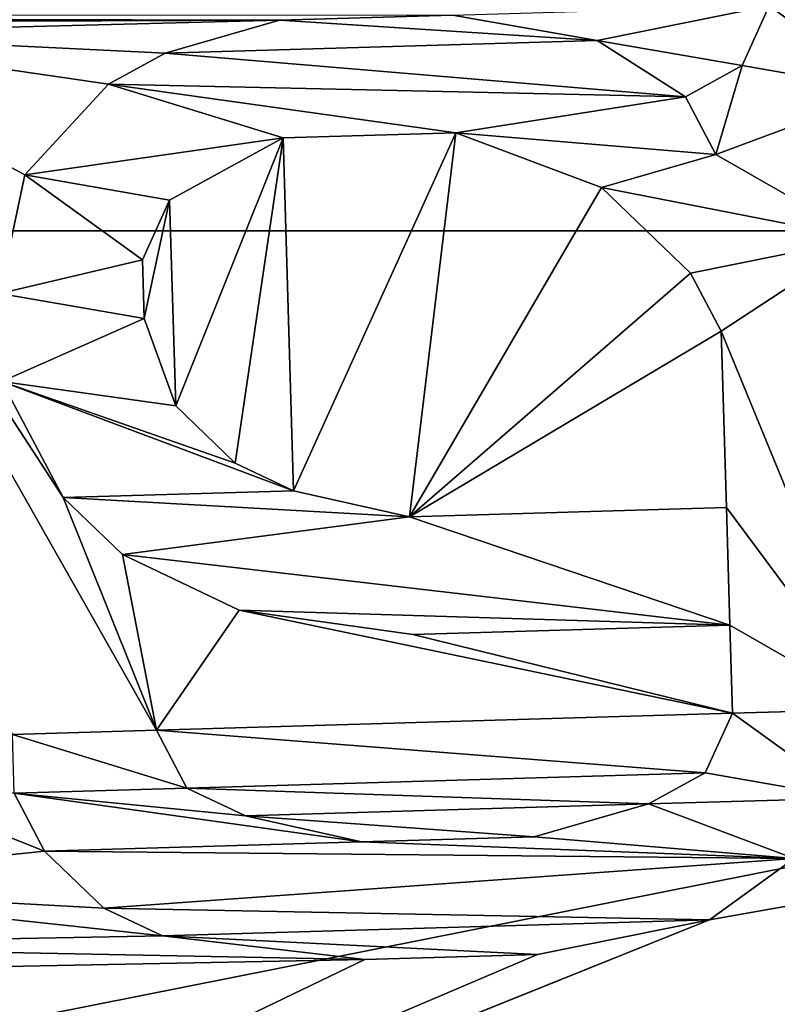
# Model space of a CAD drawing. Header units: millimetres. Extents: x -106 to 241, y -380 to 275.
# Tile 63 of 205: x 0.323 to 0.597, y 3.799 to 4.155. Entities that reach past the tile are written whole.
import ezdxf

# ---------------------------------------------------------------- set-up
doc = ezdxf.new("R2010")
doc.units = ezdxf.units.MM
doc.header["$LTSCALE"] = 65.185185
for name, color, linetype in [('1', 7, 'CONTINUOUS'), ('1056', 7, 'CONTINUOUS'), ('13', 7, 'CONTINUOUS'), ('144', 7, 'CONTINUOUS'), ('145', 7, 'CONTINUOUS'), ('168', 7, 'CONTINUOUS'), ('169', 7, 'CONTINUOUS'), ('170', 7, 'CONTINUOUS'), ('171', 7, 'CONTINUOUS'), ('172', 7, 'CONTINUOUS'), ('173', 7, 'CONTINUOUS'), ('175', 7, 'CONTINUOUS'), ('176', 7, 'CONTINUOUS'), ('177', 7, 'CONTINUOUS'), ('180', 7, 'CONTINUOUS'), ('182', 7, 'CONTINUOUS'), ('185', 7, 'CONTINUOUS'), ('186', 7, 'CONTINUOUS'), ('187', 7, 'CONTINUOUS'), ('189', 7, 'CONTINUOUS'), ('191', 7, 'CONTINUOUS'), ('193', 7, 'CONTINUOUS'), ('414', 7, 'CONTINUOUS'), ('415', 7, 'CONTINUOUS'), ('416', 7, 'CONTINUOUS'), ('417', 7, 'CONTINUOUS'), ('418', 7, 'CONTINUOUS'), ('419', 7, 'CONTINUOUS'), ('420', 7, 'CONTINUOUS'), ('422', 7, 'CONTINUOUS'), ('423', 7, 'CONTINUOUS'), ('424', 7, 'CONTINUOUS'), ('425', 7, 'CONTINUOUS'), ('426', 7, 'CONTINUOUS'), ('427', 7, 'CONTINUOUS'), ('428', 7, 'CONTINUOUS'), ('429', 7, 'CONTINUOUS'), ('430', 7, 'CONTINUOUS'), ('431', 7, 'CONTINUOUS'), ('432', 7, 'CONTINUOUS'), ('433', 7, 'CONTINUOUS'), ('434', 7, 'CONTINUOUS'), ('435', 7, 'CONTINUOUS'), ('437', 7, 'CONTINUOUS'), ('438', 7, 'CONTINUOUS'), ('439', 7, 'CONTINUOUS'), ('440', 7, 'CONTINUOUS'), ('441', 7, 'CONTINUOUS'), ('442', 7, 'CONTINUOUS'), ('443', 7, 'CONTINUOUS'), ('444', 7, 'CONTINUOUS'), ('445', 7, 'CONTINUOUS'), ('446', 7, 'CONTINUOUS'), ('448', 7, 'CONTINUOUS'), ('449', 7, 'CONTINUOUS'), ('450', 7, 'CONTINUOUS'), ('451', 7, 'CONTINUOUS'), ('452', 7, 'CONTINUOUS'), ('453', 7, 'CONTINUOUS'), ('454', 7, 'CONTINUOUS'), ('455', 7, 'CONTINUOUS'), ('456', 7, 'CONTINUOUS'), ('457', 7, 'CONTINUOUS'), ('458', 7, 'CONTINUOUS'), ('459', 7, 'CONTINUOUS'), ('460', 7, 'CONTINUOUS'), ('479', 7, 'CONTINUOUS'), ('480', 7, 'CONTINUOUS'), ('557', 7, 'CONTINUOUS'), ('558', 7, 'CONTINUOUS'), ('559', 7, 'CONTINUOUS'), ('560', 7, 'CONTINUOUS'), ('561', 7, 'CONTINUOUS'), ('562', 7, 'CONTINUOUS'), ('563', 7, 'CONTINUOUS'), ('572', 7, 'CONTINUOUS'), ('576', 7, 'CONTINUOUS'), ('728', 7, 'CONTINUOUS'), ('738', 7, 'CONTINUOUS'), ('740', 7, 'CONTINUOUS'), ('764', 7, 'CONTINUOUS'), ('84', 7, 'CONTINUOUS'), ('88', 7, 'CONTINUOUS'), ('93', 7, 'CONTINUOUS')]:
    doc.layers.add(name, color=color, linetype=linetype)

msp = doc.modelspace()

# ---------------------------------------------------------------- linework, layer by layer
at = {"layer": '1', "linetype": 'CONTINUOUS'}
for points in [[(-77.00638, 40), (77.00638, 40), (-2.54506, 1.1668), (-77.00638, 40)], [(-2.54506, 1.1668), (77.00638, 40), (0, 1), (-2.54506, 1.1668)], [(0, 1), (77.00638, 40), (2.54506, 1.1668), (0, 1)]]:
    msp.add_3dface(points, dxfattribs=at)
at = {"layer": '1056', "linetype": 'CONTINUOUS'}
msp.add_3dface([(0, 0.55083, 67.44128), (11.23, 4.01194, 67.44128), (7.02785, 1.75836, 67.20437), (0, 0.55083, 67.44128)], dxfattribs=at)
at = {"layer": '13', "linetype": 'CONTINUOUS'}
for points in [[(0, 3.5, 24.5), (0, 3.5, 27.53175), (12.02082, 8.47918, 27.53175), (0, 3.5, 24.5)], [(0, 3.5, 24.5), (12.02082, 8.47918, 27.53175), (0, 3.5, 23.5), (0, 3.5, 24.5)], [(0, 3.5, 23.5), (12.02082, 8.47918, 27.53175), (5.245, 4.32935, 23.5), (0, 3.5, 23.5)]]:
    msp.add_3dface(points, dxfattribs=at)
at = {"layer": '144', "linetype": 'CONTINUOUS'}
msp.add_3dface([(0, 3.5, 23.5), (5.245, 4.32935, 23.5), (5.09902, 2, 23.5), (0, 3.5, 23.5)], dxfattribs=at)
at = {"layer": '145', "linetype": 'CONTINUOUS'}
for points in [[(6.98284, 4.45351, 15), (0, 3, 15), (0.0008, 2, 14.82857), (6.98284, 4.45351, 15)], [(6.87792, 3.15393, 14.7667), (6.98284, 4.45351, 15), (0.0008, 2, 14.82857), (6.87792, 3.15393, 14.7667)]]:
    msp.add_3dface(points, dxfattribs=at)
at = {"layer": '168', "linetype": 'CONTINUOUS'}
for points in [[(11.32249, 6.83019, 59.25458), (0, 2.75, 59.08944), (1.79412, 2.08761, 59.59017), (11.32249, 6.83019, 59.25458)], [(1.79412, 2.08761, 59.59017), (-6.79253, 4.1011, 58.99569), (-11.41156, 5.93939, 59.40829), (1.79412, 2.08761, 59.59017)], [(0, 2.75, 59.08944), (-6.79253, 4.1011, 58.99569), (1.79412, 2.08761, 59.59017), (0, 2.75, 59.08944)]]:
    msp.add_3dface(points, dxfattribs=at)
at = {"layer": '169', "linetype": 'CONTINUOUS'}
for points in [[(-11.49421, 6.00455, 59.77296), (1.67188, 2.07611, 59.95462), (-1.94717, 2.0022, 59.72496), (-11.49421, 6.00455, 59.77296)], [(1.79412, 2.08761, 59.59017), (-11.41156, 5.93939, 59.40829), (-1.94717, 2.0022, 59.72496), (1.79412, 2.08761, 59.59017)], [(1.79412, 2.08761, 59.59017), (-1.94717, 2.0022, 59.72496), (10.93007, 5.4503, 59.89996), (1.79412, 2.08761, 59.59017)], [(-1.94717, 2.0022, 59.72496), (1.67188, 2.07611, 59.95462), (10.93007, 5.4503, 59.89996), (-1.94717, 2.0022, 59.72496)]]:
    msp.add_3dface(points, dxfattribs=at)
at = {"layer": '170', "linetype": 'CONTINUOUS'}
msp.add_3dface([(0, 2.3465, 60.1535), (1.67188, 2.07611, 59.95462), (-11.49421, 6.00455, 59.77296), (0, 2.3465, 60.1535)], dxfattribs=at)
at = {"layer": '171', "linetype": 'CONTINUOUS'}
for points in [[(8.87504, 5.12807, 57.71444), (0, 2.75, 57.58944), (4.96108, 2.67803, 58.1318), (8.87504, 5.12807, 57.71444)], [(4.96108, 2.67803, 58.1318), (-6.79262, 4.10114, 57.49569), (-8.93739, 4.30253, 57.94661), (4.96108, 2.67803, 58.1318)], [(-4.96108, 2.67803, 53.50217), (8.93739, 4.30253, 53.68735), (0, 2.75, 53.08944), (-4.96108, 2.67803, 53.50217)], [(0, 2.75, 53.08944), (8.93739, 4.30253, 53.68735), (6.7926, 4.10113, 53.18319), (0, 2.75, 53.08944)], [(-7.65533, 3.65866, 56.46513), (6.32723, 3.11607, 56.65032), (-6.79273, 4.10118, 55.99569), (-7.65533, 3.65866, 56.46513)], [(-6.79273, 4.10118, 55.99569), (6.32723, 3.11607, 56.65032), (0, 2.75, 56.08944), (-6.79273, 4.10118, 55.99569)], [(0, 2.75, 57.58944), (-6.79262, 4.10114, 57.49569), (4.96108, 2.67803, 58.1318), (0, 2.75, 57.58944)], [(0, 2.75, 54.58944), (7.65533, 3.65866, 55.16884), (6.79272, 4.10118, 54.68319), (0, 2.75, 54.58944)], [(0, 2.75, 56.08944), (6.32723, 3.11607, 56.65032), (6.79262, 4.10113, 56.18319), (0, 2.75, 56.08944)]]:
    msp.add_3dface(points, dxfattribs=at)
at = {"layer": '172', "linetype": 'CONTINUOUS'}
for points in [[(2.77219, 2.10775, 55.28571), (-6.32723, 3.11607, 54.98365), (-10.47775, 5.13196, 55.10714), (2.77219, 2.10775, 55.28571)], [(2.77219, 2.10775, 55.28571), (-10.47775, 5.13196, 55.10714), (-6.32723, 3.11607, 55.34968), (2.77219, 2.10775, 55.28571)], [(10.47775, 5.13196, 56.89286), (6.32723, 3.11607, 56.65032), (-2.77219, 2.10775, 56.71429), (10.47775, 5.13196, 56.89286)], [(10.47775, 5.13196, 56.89286), (-2.77219, 2.10775, 56.71429), (6.32723, 3.11607, 57.01635), (10.47775, 5.13196, 56.89286)], [(4.96108, 2.67803, 58.1318), (-8.93739, 4.30253, 57.94661), (-8.07024, 3.74198, 58.14286), (4.96108, 2.67803, 58.1318)], [(4.96108, 2.67803, 58.49783), (-8.07024, 3.74198, 58.14286), (-8.93739, 4.30253, 58.31265), (4.96108, 2.67803, 58.49783)], [(8.93739, 4.30253, 53.68735), (-4.96108, 2.67803, 53.50217), (8.07024, 3.74198, 53.85714), (8.93739, 4.30253, 53.68735)], [(8.93739, 4.30253, 54.05339), (8.07024, 3.74198, 53.85714), (-4.96108, 2.67803, 53.8682), (8.93739, 4.30253, 54.05339)]]:
    msp.add_3dface(points, dxfattribs=at)
at = {"layer": '173', "linetype": 'CONTINUOUS'}
for points in [[(0, 2.75, 58.91056), (8.87504, 5.12807, 59.03556), (4.96108, 2.67803, 58.49783), (0, 2.75, 58.91056)], [(0, 2.75, 58.91056), (4.96108, 2.67803, 58.49783), (-8.93739, 4.30253, 58.31265), (0, 2.75, 58.91056)], [(8.93739, 4.30253, 54.05339), (-4.96108, 2.67803, 53.8682), (6.7926, 4.10113, 54.50431), (8.93739, 4.30253, 54.05339)], [(7.65533, 3.65866, 55.53487), (-6.32723, 3.11607, 55.34968), (6.79272, 4.10118, 56.00431), (7.65533, 3.65866, 55.53487)], [(6.79272, 4.10118, 56.00431), (-6.32723, 3.11607, 55.34968), (0, 2.75, 55.91056), (6.79272, 4.10118, 56.00431)], [(6.7926, 4.10113, 54.50431), (-4.96108, 2.67803, 53.8682), (0, 2.75, 54.41056), (6.7926, 4.10113, 54.50431)], [(6.79262, 4.10113, 57.50431), (6.32723, 3.11607, 57.01635), (0, 2.75, 57.41056), (6.79262, 4.10113, 57.50431)]]:
    msp.add_3dface(points, dxfattribs=at)
at = {"layer": '175', "linetype": 'CONTINUOUS'}
for points in [[(-0.71733, 2.01432, 49.05772), (12.43187, 6.80024, 49.24291), (0, 2.75, 48.58944), (-0.71733, 2.01432, 49.05772)], [(0, 2.75, 48.58944), (12.43187, 6.80024, 49.24291), (6.79235, 4.10102, 48.68319), (0, 2.75, 48.58944)], [(-2.14767, 2.12549, 50.53921), (11.33286, 5.87806, 50.72439), (0, 2.75, 50.08944), (-2.14767, 2.12549, 50.53921)], [(0, 2.75, 50.08944), (11.33286, 5.87806, 50.72439), (6.7924, 4.10104, 50.18319), (0, 2.75, 50.08944)], [(-3.5651, 2.34718, 52.02069), (10.16569, 5.04381, 52.20587), (0, 2.75, 51.58944), (-3.5651, 2.34718, 52.02069)], [(0, 2.75, 51.58944), (10.16569, 5.04381, 52.20587), (6.79251, 4.10109, 51.68319), (0, 2.75, 51.58944)]]:
    msp.add_3dface(points, dxfattribs=at)
at = {"layer": '176', "linetype": 'CONTINUOUS'}
for points in [[(12.65121, 6.86524, 52.42857), (10.16569, 5.04381, 52.20587), (0, 1.9, 52.25), (12.65121, 6.86524, 52.42857)], [(12.65121, 6.86524, 52.42857), (0, 1.9, 52.25), (10.16569, 5.04381, 52.5719), (12.65121, 6.86524, 52.42857)], [(12.43187, 6.80024, 49.24291), (-0.71733, 2.01432, 49.05772), (10.47775, 5.13196, 49.39286), (12.43187, 6.80024, 49.24291)], [(12.43187, 6.80024, 49.60894), (10.47775, 5.13196, 49.39286), (-0.71733, 2.01432, 49.42376), (12.43187, 6.80024, 49.60894)], [(11.33286, 5.87806, 50.72439), (-2.14767, 2.12549, 50.53921), (5.48245, 2.72635, 50.82143), (11.33286, 5.87806, 50.72439)], [(11.33286, 5.87806, 51.09042), (5.48245, 2.72635, 50.82143), (-2.14767, 2.12549, 50.90524), (11.33286, 5.87806, 51.09042)], [(10.47775, 5.13196, 49.39286), (-0.71733, 2.01432, 49.05772), (-2.77219, 2.10775, 49.21429), (10.47775, 5.13196, 49.39286)], [(10.47775, 5.13196, 49.39286), (-2.77219, 2.10775, 49.21429), (-0.71733, 2.01432, 49.42376), (10.47775, 5.13196, 49.39286)], [(10.16569, 5.04381, 52.20587), (-3.5651, 2.34718, 52.02069), (0, 1.9, 52.25), (10.16569, 5.04381, 52.20587)], [(10.16569, 5.04381, 52.5719), (0, 1.9, 52.25), (-3.5651, 2.34718, 52.38672), (10.16569, 5.04381, 52.5719)]]:
    msp.add_3dface(points, dxfattribs=at)
at = {"layer": '177', "linetype": 'CONTINUOUS'}
for points in [[(12.43187, 6.80024, 49.60894), (-0.71733, 2.01432, 49.42376), (6.79235, 4.10102, 50.00431), (12.43187, 6.80024, 49.60894)], [(11.33286, 5.87806, 51.09042), (-2.14767, 2.12549, 50.90524), (6.7924, 4.10104, 51.50431), (11.33286, 5.87806, 51.09042)], [(10.16569, 5.04381, 52.5719), (-3.5651, 2.34718, 52.38672), (6.79251, 4.10109, 53.00431), (10.16569, 5.04381, 52.5719)], [(-3.5651, 2.34718, 52.38672), (0, 2.75, 52.91056), (6.79251, 4.10109, 53.00431), (-3.5651, 2.34718, 52.38672)], [(6.7924, 4.10104, 51.50431), (-2.14767, 2.12549, 50.90524), (0, 2.75, 51.41056), (6.7924, 4.10104, 51.50431)], [(6.79235, 4.10102, 50.00431), (-0.71733, 2.01432, 49.42376), (0, 2.75, 49.91056), (6.79235, 4.10102, 50.00431)]]:
    msp.add_3dface(points, dxfattribs=at)
at = {"layer": '180', "linetype": 'CONTINUOUS'}
msp.add_3dface([(11.60292, 5.73605, 62.5), (6.6267, 2.69309, 62.5), (-1.4921, 1.78168, 62.5), (11.60292, 5.73605, 62.5)], dxfattribs=at)
at = {"layer": '182', "linetype": 'CONTINUOUS'}
msp.add_3dface([(6.4178, 5.00606, 72.5), (0, 3.7295, 72.5), (6.21566, 1.4046, 62.71787), (6.4178, 5.00606, 72.5)], dxfattribs=at)
at = {"layer": '185', "linetype": 'CONTINUOUS'}
for points in [[(6.46941, 4.88729, 62.5), (0, 3.60002, 62.5), (0.57206, 3.82982, 62.5), (6.46941, 4.88729, 62.5)], [(0.60267, 3.852, 62.5), (6.46941, 4.88729, 62.5), (0.57206, 3.82982, 62.5), (0.60267, 3.852, 62.5)], [(0.53147, 4.14791, 62.5), (0.4791, 4.15702, 62.5), (0.59363, 4.16038, 62.5), (0.53147, 4.14791, 62.5)], [(0.58384, 4.13881, 62.5), (0.53147, 4.14791, 62.5), (0.59363, 4.16038, 62.5), (0.58384, 4.13881, 62.5)], [(-0.29165, 4.15258, 62.5), (-0.48951, 4.15732, 62.5), (0.41662, 4.15519, 62.5), (-0.29165, 4.15258, 62.5)], [(0.41662, 4.15519, 62.5), (-0.48951, 4.15732, 62.5), (0.4791, 4.15702, 62.5), (0.41662, 4.15519, 62.5)], [(0.22917, 4.15047, 62.5), (-0.29165, 4.15258, 62.5), (0.41662, 4.15519, 62.5), (0.22917, 4.15047, 62.5)], [(0.37529, 4.14333, 62.5), (0.22917, 4.15047, 62.5), (0.41662, 4.15519, 62.5), (0.37529, 4.14333, 62.5)], [(0.31998, 3.89693, 62.5), (0.22917, 4.15047, 62.5), (0.37205, 3.89845, 62.5), (0.31998, 3.89693, 62.5)], [(0.37205, 3.89845, 62.5), (0.22917, 4.15047, 62.5), (0.33832, 3.98261, 62.5), (0.37205, 3.89845, 62.5)], [(0.33832, 3.98261, 62.5), (0.22917, 4.15047, 62.5), (0.31624, 4.02453, 62.5), (0.33832, 3.98261, 62.5)], [(0.31531, 4.05643, 62.5), (0.22917, 4.15047, 62.5), (0.32447, 4.09927, 62.5), (0.31531, 4.05643, 62.5)], [(0.32447, 4.09927, 62.5), (0.22917, 4.15047, 62.5), (0.35478, 4.13209, 62.5), (0.32447, 4.09927, 62.5)], [(0.35478, 4.13209, 62.5), (0.22917, 4.15047, 62.5), (0.37529, 4.14333, 62.5), (0.35478, 4.13209, 62.5)], [(0.56333, 4.12756, 62.5), (0.53147, 4.14791, 62.5), (0.58384, 4.13881, 62.5), (0.56333, 4.12756, 62.5)], [(0.57437, 4.1066, 62.5), (0.56333, 4.12756, 62.5), (0.58384, 4.13881, 62.5), (0.57437, 4.1066, 62.5)], [(0.35976, 3.96195, 62.5), (0.37205, 3.89845, 62.5), (0.33832, 3.98261, 62.5), (0.35976, 3.96195, 62.5)], [(0.40204, 3.9419, 62.5), (0.37205, 3.89845, 62.5), (0.35976, 3.96195, 62.5), (0.40204, 3.9419, 62.5)], [(0.58029, 3.90456, 62.5), (0.37205, 3.89845, 62.5), (0.40204, 3.9419, 62.5), (0.58029, 3.90456, 62.5)], [(0.46482, 3.9331, 62.5), (0.58029, 3.90456, 62.5), (0.40204, 3.9419, 62.5), (0.46482, 3.9331, 62.5)], [(0.57935, 3.93646, 62.5), (0.58029, 3.90456, 62.5), (0.46482, 3.9331, 62.5), (0.57935, 3.93646, 62.5)], [(0.5705, 3.88299, 62.5), (0.37205, 3.89845, 62.5), (0.58029, 3.90456, 62.5), (0.5705, 3.88299, 62.5)], [(0.38308, 3.87749, 62.5), (0.37205, 3.89845, 62.5), (0.5705, 3.88299, 62.5), (0.38308, 3.87749, 62.5)], [(0.20902, 3.84191, 62.5), (0.22974, 3.89515, 62.5), (0.33164, 3.8547, 62.5), (0.20902, 3.84191, 62.5)], [(0.33164, 3.8547, 62.5), (0.22974, 3.89515, 62.5), (0.32061, 3.87566, 62.5), (0.33164, 3.8547, 62.5)], [(0.54999, 3.87174, 62.5), (0.38308, 3.87749, 62.5), (0.5705, 3.88299, 62.5), (0.54999, 3.87174, 62.5)], [(0.40422, 3.86747, 62.5), (0.38308, 3.87749, 62.5), (0.54999, 3.87174, 62.5), (0.40422, 3.86747, 62.5)], [(0.50865, 3.85989, 62.5), (0.40422, 3.86747, 62.5), (0.54999, 3.87174, 62.5), (0.50865, 3.85989, 62.5)], [(0.44618, 3.85806, 62.5), (0.40422, 3.86747, 62.5), (0.50865, 3.85989, 62.5), (0.44618, 3.85806, 62.5)], [(0.35309, 3.83404, 62.5), (0.20902, 3.84191, 62.5), (0.33164, 3.8547, 62.5), (0.35309, 3.83404, 62.5)], [(0.18823, 3.82059, 62.5), (0.20902, 3.84191, 62.5), (0.37423, 3.82402, 62.5), (0.18823, 3.82059, 62.5)], [(0.37423, 3.82402, 62.5), (0.20902, 3.84191, 62.5), (0.35309, 3.83404, 62.5), (0.37423, 3.82402, 62.5)], [(0.57206, 3.82982, 62.5), (0, 3.60002, 62.5), (0.5099, 3.81735, 62.5), (0.57206, 3.82982, 62.5)], [(0.44742, 3.81552, 62.5), (0.18823, 3.82059, 62.5), (0.37423, 3.82402, 62.5), (0.44742, 3.81552, 62.5)], [(0.15701, 3.80988, 62.5), (0.18823, 3.82059, 62.5), (0.44742, 3.81552, 62.5), (0.15701, 3.80988, 62.5)], [(0.5099, 3.81735, 62.5), (0, 3.60002, 62.5), (0.44742, 3.81552, 62.5), (0.5099, 3.81735, 62.5)], [(0, 3.60002, 62.5), (0.15701, 3.80988, 62.5), (0.44742, 3.81552, 62.5), (0, 3.60002, 62.5)]]:
    msp.add_3dface(points, dxfattribs=at)
at = {"layer": '186', "linetype": 'CONTINUOUS'}
msp.add_3dface([(0, 3.01152, 67.61021), (6.69255, 4.34275, 67.61021), (5.08469, 2.63076, 62.68118), (0, 3.01152, 67.61021)], dxfattribs=at)
at = {"layer": '187', "linetype": 'CONTINUOUS'}
for points in [[(0, 3.4, 62.7), (12.09153, 8.40847, 62.7), (0, 3.4, 67.5433), (0, 3.4, 62.7)], [(0, 3.4, 67.5433), (12.09153, 8.40847, 62.7), (12.09153, 8.40847, 67.5433), (0, 3.4, 67.5433)]]:
    msp.add_3dface(points, dxfattribs=at)
at = {"layer": '189', "linetype": 'CONTINUOUS'}
for points in [[(11.60292, 5.73605, 62.5), (-1.4921, 1.78168, 62.5), (11.19651, 5.67428, 62.68118), (11.60292, 5.73605, 62.5)], [(-1.4921, 1.78168, 62.5), (5.08469, 2.63076, 62.68118), (11.19651, 5.67428, 62.68118), (-1.4921, 1.78168, 62.5)]]:
    msp.add_3dface(points, dxfattribs=at)
at = {"layer": '191', "linetype": 'CONTINUOUS'}
for points in [[(0, 3.4, 67.5433), (12.09153, 8.40847, 67.5433), (5.3355, 4.07901, 67.7404), (0, 3.4, 67.5433)], [(6.69255, 4.34275, 67.61021), (0, 3.01152, 67.61021), (5.3355, 4.07901, 67.7404), (6.69255, 4.34275, 67.61021)], [(0, 3.01152, 67.61021), (-5.3355, 4.07901, 67.7404), (5.3355, 4.07901, 67.7404), (0, 3.01152, 67.61021)], [(-5.3355, 4.07901, 67.7404), (0, 3.4, 67.5433), (5.3355, 4.07901, 67.7404), (-5.3355, 4.07901, 67.7404)]]:
    msp.add_3dface(points, dxfattribs=at)
at = {"layer": '193', "linetype": 'CONTINUOUS'}
for points in [[(6.46941, 4.88729, 62.5), (12.09153, 8.40847, 62.7), (0, 3.4, 62.7), (6.46941, 4.88729, 62.5)], [(0, 3.60002, 62.5), (6.46941, 4.88729, 62.5), (0, 3.4, 62.7), (0, 3.60002, 62.5)]]:
    msp.add_3dface(points, dxfattribs=at)
at = {"layer": '414', "linetype": 'CONTINUOUS'}
for points in [[(0.60267, 3.852, 62.5), (0.57206, 3.82982, 62.5), (0.57206, 3.82982, 62.6), (0.60267, 3.852, 62.5)], [(0.60267, 3.852, 62.6), (0.60267, 3.852, 62.5), (0.57206, 3.82982, 62.6), (0.60267, 3.852, 62.6)]]:
    msp.add_3dface(points, dxfattribs=at)
at = {"layer": '415', "linetype": 'CONTINUOUS'}
for points in [[(0.57206, 3.82982, 62.5), (0.5099, 3.81735, 62.5), (0.5099, 3.81735, 62.6), (0.57206, 3.82982, 62.5)], [(0.57206, 3.82982, 62.6), (0.57206, 3.82982, 62.5), (0.5099, 3.81735, 62.6), (0.57206, 3.82982, 62.6)]]:
    msp.add_3dface(points, dxfattribs=at)
at = {"layer": '416', "linetype": 'CONTINUOUS'}
for points in [[(0.5099, 3.81735, 62.5), (0.44742, 3.81552, 62.5), (0.44742, 3.81552, 62.6), (0.5099, 3.81735, 62.5)], [(0.5099, 3.81735, 62.6), (0.5099, 3.81735, 62.5), (0.44742, 3.81552, 62.6), (0.5099, 3.81735, 62.6)]]:
    msp.add_3dface(points, dxfattribs=at)
at = {"layer": '417', "linetype": 'CONTINUOUS'}
for points in [[(0.44742, 3.81552, 62.5), (0.37423, 3.82402, 62.5), (0.37423, 3.82402, 62.6), (0.44742, 3.81552, 62.5)], [(0.44742, 3.81552, 62.6), (0.44742, 3.81552, 62.5), (0.37423, 3.82402, 62.6), (0.44742, 3.81552, 62.6)]]:
    msp.add_3dface(points, dxfattribs=at)
at = {"layer": '418', "linetype": 'CONTINUOUS'}
for points in [[(0.37423, 3.82402, 62.5), (0.35309, 3.83404, 62.5), (0.35309, 3.83404, 62.6), (0.37423, 3.82402, 62.5)], [(0.37423, 3.82402, 62.6), (0.37423, 3.82402, 62.5), (0.35309, 3.83404, 62.6), (0.37423, 3.82402, 62.6)]]:
    msp.add_3dface(points, dxfattribs=at)
at = {"layer": '419', "linetype": 'CONTINUOUS'}
for points in [[(0.35309, 3.83404, 62.5), (0.33164, 3.8547, 62.5), (0.33164, 3.8547, 62.6), (0.35309, 3.83404, 62.5)], [(0.35309, 3.83404, 62.6), (0.35309, 3.83404, 62.5), (0.33164, 3.8547, 62.6), (0.35309, 3.83404, 62.6)]]:
    msp.add_3dface(points, dxfattribs=at)
at = {"layer": '420', "linetype": 'CONTINUOUS'}
for points in [[(0.33164, 3.8547, 62.5), (0.32061, 3.87566, 62.5), (0.32061, 3.87566, 62.6), (0.33164, 3.8547, 62.5)], [(0.33164, 3.8547, 62.6), (0.33164, 3.8547, 62.5), (0.32061, 3.87566, 62.6), (0.33164, 3.8547, 62.6)]]:
    msp.add_3dface(points, dxfattribs=at)
at = {"layer": '422', "linetype": 'CONTINUOUS'}
for points in [[(0.31998, 3.89693, 62.5), (0.37205, 3.89845, 62.5), (0.37205, 3.89845, 62.6), (0.31998, 3.89693, 62.5)], [(0.31998, 3.89693, 62.6), (0.31998, 3.89693, 62.5), (0.37205, 3.89845, 62.6), (0.31998, 3.89693, 62.6)]]:
    msp.add_3dface(points, dxfattribs=at)
at = {"layer": '423', "linetype": 'CONTINUOUS'}
for points in [[(0.37205, 3.89845, 62.5), (0.38308, 3.87749, 62.5), (0.38308, 3.87749, 62.6), (0.37205, 3.89845, 62.5)], [(0.37205, 3.89845, 62.6), (0.37205, 3.89845, 62.5), (0.38308, 3.87749, 62.6), (0.37205, 3.89845, 62.6)]]:
    msp.add_3dface(points, dxfattribs=at)
at = {"layer": '424', "linetype": 'CONTINUOUS'}
for points in [[(0.38308, 3.87749, 62.5), (0.40422, 3.86747, 62.5), (0.40422, 3.86747, 62.6), (0.38308, 3.87749, 62.5)], [(0.38308, 3.87749, 62.6), (0.38308, 3.87749, 62.5), (0.40422, 3.86747, 62.6), (0.38308, 3.87749, 62.6)]]:
    msp.add_3dface(points, dxfattribs=at)
at = {"layer": '425', "linetype": 'CONTINUOUS'}
for points in [[(0.40422, 3.86747, 62.5), (0.44618, 3.85806, 62.5), (0.44618, 3.85806, 62.6), (0.40422, 3.86747, 62.5)], [(0.40422, 3.86747, 62.6), (0.40422, 3.86747, 62.5), (0.44618, 3.85806, 62.6), (0.40422, 3.86747, 62.6)]]:
    msp.add_3dface(points, dxfattribs=at)
at = {"layer": '426', "linetype": 'CONTINUOUS'}
for points in [[(0.44618, 3.85806, 62.5), (0.50865, 3.85989, 62.5), (0.50865, 3.85989, 62.6), (0.44618, 3.85806, 62.5)], [(0.44618, 3.85806, 62.6), (0.44618, 3.85806, 62.5), (0.50865, 3.85989, 62.6), (0.44618, 3.85806, 62.6)]]:
    msp.add_3dface(points, dxfattribs=at)
at = {"layer": '427', "linetype": 'CONTINUOUS'}
for points in [[(0.50865, 3.85989, 62.5), (0.54999, 3.87174, 62.5), (0.54999, 3.87174, 62.6), (0.50865, 3.85989, 62.5)], [(0.50865, 3.85989, 62.6), (0.50865, 3.85989, 62.5), (0.54999, 3.87174, 62.6), (0.50865, 3.85989, 62.6)]]:
    msp.add_3dface(points, dxfattribs=at)
at = {"layer": '428', "linetype": 'CONTINUOUS'}
for points in [[(0.54999, 3.87174, 62.5), (0.5705, 3.88299, 62.5), (0.5705, 3.88299, 62.6), (0.54999, 3.87174, 62.5)], [(0.54999, 3.87174, 62.6), (0.54999, 3.87174, 62.5), (0.5705, 3.88299, 62.6), (0.54999, 3.87174, 62.6)]]:
    msp.add_3dface(points, dxfattribs=at)
at = {"layer": '429', "linetype": 'CONTINUOUS'}
for points in [[(0.5705, 3.88299, 62.5), (0.58029, 3.90456, 62.5), (0.58029, 3.90456, 62.6), (0.5705, 3.88299, 62.5)], [(0.5705, 3.88299, 62.6), (0.5705, 3.88299, 62.5), (0.58029, 3.90456, 62.6), (0.5705, 3.88299, 62.6)]]:
    msp.add_3dface(points, dxfattribs=at)
at = {"layer": '430', "linetype": 'CONTINUOUS'}
for points in [[(0.58029, 3.90456, 62.5), (0.57935, 3.93646, 62.5), (0.57935, 3.93646, 62.6), (0.58029, 3.90456, 62.5)], [(0.58029, 3.90456, 62.6), (0.58029, 3.90456, 62.5), (0.57935, 3.93646, 62.6), (0.58029, 3.90456, 62.6)]]:
    msp.add_3dface(points, dxfattribs=at)
at = {"layer": '431', "linetype": 'CONTINUOUS'}
for points in [[(0.57935, 3.93646, 62.5), (0.46482, 3.9331, 62.5), (0.57935, 3.93646, 62.6), (0.57935, 3.93646, 62.5)], [(0.57935, 3.93646, 62.6), (0.46482, 3.9331, 62.5), (0.46482, 3.9331, 62.6), (0.57935, 3.93646, 62.6)]]:
    msp.add_3dface(points, dxfattribs=at)
at = {"layer": '432', "linetype": 'CONTINUOUS'}
for points in [[(0.46482, 3.9331, 62.5), (0.40204, 3.9419, 62.5), (0.40204, 3.9419, 62.6), (0.46482, 3.9331, 62.5)], [(0.46482, 3.9331, 62.6), (0.46482, 3.9331, 62.5), (0.40204, 3.9419, 62.6), (0.46482, 3.9331, 62.6)]]:
    msp.add_3dface(points, dxfattribs=at)
at = {"layer": '433', "linetype": 'CONTINUOUS'}
for points in [[(0.40204, 3.9419, 62.5), (0.35976, 3.96195, 62.5), (0.35976, 3.96195, 62.6), (0.40204, 3.9419, 62.5)], [(0.40204, 3.9419, 62.6), (0.40204, 3.9419, 62.5), (0.35976, 3.96195, 62.6), (0.40204, 3.9419, 62.6)]]:
    msp.add_3dface(points, dxfattribs=at)
at = {"layer": '434', "linetype": 'CONTINUOUS'}
for points in [[(0.35976, 3.96195, 62.5), (0.33832, 3.98261, 62.5), (0.33832, 3.98261, 62.6), (0.35976, 3.96195, 62.5)], [(0.35976, 3.96195, 62.6), (0.35976, 3.96195, 62.5), (0.33832, 3.98261, 62.6), (0.35976, 3.96195, 62.6)]]:
    msp.add_3dface(points, dxfattribs=at)
at = {"layer": '435', "linetype": 'CONTINUOUS'}
for points in [[(0.33832, 3.98261, 62.5), (0.31624, 4.02453, 62.5), (0.31624, 4.02453, 62.6), (0.33832, 3.98261, 62.5)], [(0.33832, 3.98261, 62.6), (0.33832, 3.98261, 62.5), (0.31624, 4.02453, 62.6), (0.33832, 3.98261, 62.6)]]:
    msp.add_3dface(points, dxfattribs=at)
at = {"layer": '437', "linetype": 'CONTINUOUS'}
for points in [[(0.31531, 4.05643, 62.5), (0.32447, 4.09927, 62.5), (0.32447, 4.09927, 62.6), (0.31531, 4.05643, 62.5)], [(0.31531, 4.05643, 62.6), (0.31531, 4.05643, 62.5), (0.32447, 4.09927, 62.6), (0.31531, 4.05643, 62.6)]]:
    msp.add_3dface(points, dxfattribs=at)
at = {"layer": '438', "linetype": 'CONTINUOUS'}
for points in [[(0.32447, 4.09927, 62.5), (0.35478, 4.13209, 62.5), (0.35478, 4.13209, 62.6), (0.32447, 4.09927, 62.5)], [(0.32447, 4.09927, 62.6), (0.32447, 4.09927, 62.5), (0.35478, 4.13209, 62.6), (0.32447, 4.09927, 62.6)]]:
    msp.add_3dface(points, dxfattribs=at)
at = {"layer": '439', "linetype": 'CONTINUOUS'}
for points in [[(0.35478, 4.13209, 62.5), (0.37529, 4.14333, 62.5), (0.37529, 4.14333, 62.6), (0.35478, 4.13209, 62.5)], [(0.35478, 4.13209, 62.6), (0.35478, 4.13209, 62.5), (0.37529, 4.14333, 62.6), (0.35478, 4.13209, 62.6)]]:
    msp.add_3dface(points, dxfattribs=at)
at = {"layer": '440', "linetype": 'CONTINUOUS'}
for points in [[(0.37529, 4.14333, 62.5), (0.41662, 4.15519, 62.5), (0.41662, 4.15519, 62.6), (0.37529, 4.14333, 62.5)], [(0.37529, 4.14333, 62.6), (0.37529, 4.14333, 62.5), (0.41662, 4.15519, 62.6), (0.37529, 4.14333, 62.6)]]:
    msp.add_3dface(points, dxfattribs=at)
at = {"layer": '441', "linetype": 'CONTINUOUS'}
for points in [[(0.41662, 4.15519, 62.5), (0.4791, 4.15702, 62.5), (0.4791, 4.15702, 62.6), (0.41662, 4.15519, 62.5)], [(0.41662, 4.15519, 62.6), (0.41662, 4.15519, 62.5), (0.4791, 4.15702, 62.6), (0.41662, 4.15519, 62.6)]]:
    msp.add_3dface(points, dxfattribs=at)
at = {"layer": '442', "linetype": 'CONTINUOUS'}
for points in [[(0.4791, 4.15702, 62.5), (0.53147, 4.14791, 62.5), (0.53147, 4.14791, 62.6), (0.4791, 4.15702, 62.5)], [(0.4791, 4.15702, 62.6), (0.4791, 4.15702, 62.5), (0.53147, 4.14791, 62.6), (0.4791, 4.15702, 62.6)]]:
    msp.add_3dface(points, dxfattribs=at)
at = {"layer": '443', "linetype": 'CONTINUOUS'}
for points in [[(0.53147, 4.14791, 62.5), (0.56333, 4.12756, 62.5), (0.56333, 4.12756, 62.6), (0.53147, 4.14791, 62.5)], [(0.53147, 4.14791, 62.6), (0.53147, 4.14791, 62.5), (0.56333, 4.12756, 62.6), (0.53147, 4.14791, 62.6)]]:
    msp.add_3dface(points, dxfattribs=at)
at = {"layer": '444', "linetype": 'CONTINUOUS'}
for points in [[(0.56333, 4.12756, 62.5), (0.57437, 4.1066, 62.5), (0.57437, 4.1066, 62.6), (0.56333, 4.12756, 62.5)], [(0.56333, 4.12756, 62.6), (0.56333, 4.12756, 62.5), (0.57437, 4.1066, 62.6), (0.56333, 4.12756, 62.6)]]:
    msp.add_3dface(points, dxfattribs=at)
at = {"layer": '445', "linetype": 'CONTINUOUS'}
for points in [[(0.57437, 4.1066, 62.5), (0.58384, 4.13881, 62.5), (0.58384, 4.13881, 62.6), (0.57437, 4.1066, 62.5)], [(0.57437, 4.1066, 62.6), (0.57437, 4.1066, 62.5), (0.58384, 4.13881, 62.6), (0.57437, 4.1066, 62.6)]]:
    msp.add_3dface(points, dxfattribs=at)
at = {"layer": '446', "linetype": 'CONTINUOUS'}
for points in [[(0.58384, 4.13881, 62.5), (0.59363, 4.16038, 62.5), (0.59363, 4.16038, 62.6), (0.58384, 4.13881, 62.5)], [(0.58384, 4.13881, 62.6), (0.58384, 4.13881, 62.5), (0.59363, 4.16038, 62.6), (0.58384, 4.13881, 62.6)]]:
    msp.add_3dface(points, dxfattribs=at)
at = {"layer": '448', "linetype": 'CONTINUOUS'}
for points in [[(0.57811, 3.97899, 62.6), (0.57811, 3.97899, 62.5), (0.57624, 4.0428, 62.6), (0.57811, 3.97899, 62.6)], [(0.57624, 4.0428, 62.6), (0.57811, 3.97899, 62.5), (0.57624, 4.0428, 62.5), (0.57624, 4.0428, 62.6)]]:
    msp.add_3dface(points, dxfattribs=at)
at = {"layer": '449', "linetype": 'CONTINUOUS'}
for points in [[(0.57624, 4.0428, 62.6), (0.57624, 4.0428, 62.5), (0.5652, 4.06376, 62.6), (0.57624, 4.0428, 62.6)], [(0.5652, 4.06376, 62.6), (0.57624, 4.0428, 62.5), (0.5652, 4.06376, 62.5), (0.5652, 4.06376, 62.6)]]:
    msp.add_3dface(points, dxfattribs=at)
at = {"layer": '450', "linetype": 'CONTINUOUS'}
for points in [[(0.5652, 4.06376, 62.6), (0.5652, 4.06376, 62.5), (0.53303, 4.09474, 62.6), (0.5652, 4.06376, 62.6)], [(0.53303, 4.09474, 62.6), (0.5652, 4.06376, 62.5), (0.53303, 4.09474, 62.5), (0.53303, 4.09474, 62.6)]]:
    msp.add_3dface(points, dxfattribs=at)
at = {"layer": '451', "linetype": 'CONTINUOUS'}
for points in [[(0.53303, 4.09474, 62.6), (0.53303, 4.09474, 62.5), (0.48035, 4.11449, 62.6), (0.53303, 4.09474, 62.6)], [(0.48035, 4.11449, 62.6), (0.53303, 4.09474, 62.5), (0.48035, 4.11449, 62.5), (0.48035, 4.11449, 62.6)]]:
    msp.add_3dface(points, dxfattribs=at)
at = {"layer": '452', "linetype": 'CONTINUOUS'}
for points in [[(0.48035, 4.11449, 62.6), (0.48035, 4.11449, 62.5), (0.41787, 4.11265, 62.6), (0.48035, 4.11449, 62.6)], [(0.41787, 4.11265, 62.6), (0.48035, 4.11449, 62.5), (0.41787, 4.11265, 62.5), (0.41787, 4.11265, 62.6)]]:
    msp.add_3dface(points, dxfattribs=at)
at = {"layer": '453', "linetype": 'CONTINUOUS'}
for points in [[(0.41787, 4.11265, 62.6), (0.41787, 4.11265, 62.5), (0.37685, 4.09017, 62.6), (0.41787, 4.11265, 62.6)], [(0.37685, 4.09017, 62.6), (0.41787, 4.11265, 62.5), (0.37685, 4.09017, 62.5), (0.37685, 4.09017, 62.6)]]:
    msp.add_3dface(points, dxfattribs=at)
at = {"layer": '454', "linetype": 'CONTINUOUS'}
for points in [[(0.37685, 4.09017, 62.6), (0.37685, 4.09017, 62.5), (0.36706, 4.06859, 62.6), (0.37685, 4.09017, 62.6)], [(0.36706, 4.06859, 62.6), (0.37685, 4.09017, 62.5), (0.36706, 4.06859, 62.5), (0.36706, 4.06859, 62.6)]]:
    msp.add_3dface(points, dxfattribs=at)
at = {"layer": '455', "linetype": 'CONTINUOUS'}
for points in [[(0.36706, 4.06859, 62.6), (0.36706, 4.06859, 62.5), (0.36768, 4.04733, 62.6), (0.36706, 4.06859, 62.6)], [(0.36768, 4.04733, 62.6), (0.36706, 4.06859, 62.5), (0.36768, 4.04733, 62.5), (0.36768, 4.04733, 62.6)]]:
    msp.add_3dface(points, dxfattribs=at)
at = {"layer": '456', "linetype": 'CONTINUOUS'}
for points in [[(0.36768, 4.04733, 62.6), (0.36768, 4.04733, 62.5), (0.37903, 4.01573, 62.6), (0.36768, 4.04733, 62.6)], [(0.37903, 4.01573, 62.6), (0.36768, 4.04733, 62.5), (0.37903, 4.01573, 62.5), (0.37903, 4.01573, 62.6)]]:
    msp.add_3dface(points, dxfattribs=at)
at = {"layer": '457', "linetype": 'CONTINUOUS'}
for points in [[(0.37903, 4.01573, 62.6), (0.37903, 4.01573, 62.5), (0.40048, 3.99507, 62.6), (0.37903, 4.01573, 62.6)], [(0.40048, 3.99507, 62.6), (0.37903, 4.01573, 62.5), (0.40048, 3.99507, 62.5), (0.40048, 3.99507, 62.6)]]:
    msp.add_3dface(points, dxfattribs=at)
at = {"layer": '458', "linetype": 'CONTINUOUS'}
for points in [[(0.40048, 3.99507, 62.6), (0.40048, 3.99507, 62.5), (0.42161, 3.98505, 62.6), (0.40048, 3.99507, 62.6)], [(0.42161, 3.98505, 62.6), (0.40048, 3.99507, 62.5), (0.42161, 3.98505, 62.5), (0.42161, 3.98505, 62.6)]]:
    msp.add_3dface(points, dxfattribs=at)
at = {"layer": '459', "linetype": 'CONTINUOUS'}
for points in [[(0.42161, 3.98505, 62.6), (0.42161, 3.98505, 62.5), (0.46357, 3.97564, 62.6), (0.42161, 3.98505, 62.6)], [(0.46357, 3.97564, 62.6), (0.42161, 3.98505, 62.5), (0.46357, 3.97564, 62.5), (0.46357, 3.97564, 62.6)]]:
    msp.add_3dface(points, dxfattribs=at)
at = {"layer": '460', "linetype": 'CONTINUOUS'}
for points in [[(0.57811, 3.97899, 62.5), (0.57811, 3.97899, 62.6), (0.46357, 3.97564, 62.6), (0.57811, 3.97899, 62.5)], [(0.57811, 3.97899, 62.5), (0.46357, 3.97564, 62.6), (0.46357, 3.97564, 62.5), (0.57811, 3.97899, 62.5)]]:
    msp.add_3dface(points, dxfattribs=at)
at = {"layer": '479', "linetype": 'CONTINUOUS'}
for points in [[(0, 4.12481, 72.5), (11.85873, 8.64166, 72.5), (11.57919, 8.92119, 72.5), (0, 4.12481, 72.5)], [(6.4178, 5.00606, 72.5), (11.85873, 8.64166, 72.5), (0, 4.12481, 72.5), (6.4178, 5.00606, 72.5)], [(0, 3.7295, 72.5), (6.4178, 5.00606, 72.5), (0, 4.12481, 72.5), (0, 3.7295, 72.5)]]:
    msp.add_3dface(points, dxfattribs=at)
at = {"layer": '480', "linetype": 'CONTINUOUS'}
msp.add_3dface([(0, 4.43542, 72.20005), (0, 4.12481, 72.5), (11.57919, 8.92119, 72.5), (0, 4.43542, 72.20005)], dxfattribs=at)
at = {"layer": '557', "linetype": 'CONTINUOUS'}
for points in [[(0, 2.75, 57.58944), (8.87504, 5.12807, 57.71444), (0, 2.75, 57.41056), (0, 2.75, 57.58944)], [(8.87504, 5.12807, 57.71444), (6.79262, 4.10113, 57.50431), (0, 2.75, 57.41056), (8.87504, 5.12807, 57.71444)]]:
    msp.add_3dface(points, dxfattribs=at)
at = {"layer": '558', "linetype": 'CONTINUOUS'}
for points in [[(6.79262, 4.10113, 56.18319), (6.79272, 4.10118, 56.00431), (0, 2.75, 55.91056), (6.79262, 4.10113, 56.18319)], [(0, 2.75, 56.08944), (6.79262, 4.10113, 56.18319), (0, 2.75, 55.91056), (0, 2.75, 56.08944)]]:
    msp.add_3dface(points, dxfattribs=at)
at = {"layer": '559', "linetype": 'CONTINUOUS'}
for points in [[(0, 2.75, 54.58944), (6.79272, 4.10118, 54.68319), (0, 2.75, 54.41056), (0, 2.75, 54.58944)], [(6.79272, 4.10118, 54.68319), (6.7926, 4.10113, 54.50431), (0, 2.75, 54.41056), (6.79272, 4.10118, 54.68319)]]:
    msp.add_3dface(points, dxfattribs=at)
at = {"layer": '560', "linetype": 'CONTINUOUS'}
for points in [[(0, 2.75, 53.08944), (6.7926, 4.10113, 53.18319), (0, 2.75, 52.91056), (0, 2.75, 53.08944)], [(0, 2.75, 52.91056), (6.7926, 4.10113, 53.18319), (6.79251, 4.10109, 53.00431), (0, 2.75, 52.91056)]]:
    msp.add_3dface(points, dxfattribs=at)
at = {"layer": '561', "linetype": 'CONTINUOUS'}
for points in [[(0, 2.75, 51.58944), (6.79251, 4.10109, 51.68319), (0, 2.75, 51.41056), (0, 2.75, 51.58944)], [(6.79251, 4.10109, 51.68319), (6.7924, 4.10104, 51.50431), (0, 2.75, 51.41056), (6.79251, 4.10109, 51.68319)]]:
    msp.add_3dface(points, dxfattribs=at)
at = {"layer": '562', "linetype": 'CONTINUOUS'}
for points in [[(0, 2.75, 50.08944), (6.7924, 4.10104, 50.18319), (0, 2.75, 49.91056), (0, 2.75, 50.08944)], [(6.7924, 4.10104, 50.18319), (6.79235, 4.10102, 50.00431), (0, 2.75, 49.91056), (6.7924, 4.10104, 50.18319)]]:
    msp.add_3dface(points, dxfattribs=at)
at = {"layer": '563', "linetype": 'CONTINUOUS'}
for points in [[(12.55092, 7.94863, 28.5), (0, 2.75, 28.5), (6.79235, 4.10102, 48.68319), (12.55092, 7.94863, 28.5)], [(0, 2.75, 28.5), (0, 2.75, 48.58944), (6.79235, 4.10102, 48.68319), (0, 2.75, 28.5)]]:
    msp.add_3dface(points, dxfattribs=at)
at = {"layer": '572', "linetype": 'CONTINUOUS'}
for points in [[(0.41787, 4.11265, 62.5), (0.48035, 4.11449, 62.5), (0.42161, 3.98505, 62.5), (0.41787, 4.11265, 62.5)], [(0.42161, 3.98505, 62.5), (0.48035, 4.11449, 62.5), (0.46357, 3.97564, 62.5), (0.42161, 3.98505, 62.5)], [(0.48035, 4.11449, 62.5), (0.53303, 4.09474, 62.5), (0.46357, 3.97564, 62.5), (0.48035, 4.11449, 62.5)], [(0.37685, 4.09017, 62.5), (0.41787, 4.11265, 62.5), (0.37903, 4.01573, 62.5), (0.37685, 4.09017, 62.5)], [(0.37903, 4.01573, 62.5), (0.41787, 4.11265, 62.5), (0.40048, 3.99507, 62.5), (0.37903, 4.01573, 62.5)], [(0.40048, 3.99507, 62.5), (0.41787, 4.11265, 62.5), (0.42161, 3.98505, 62.5), (0.40048, 3.99507, 62.5)], [(0.53303, 4.09474, 62.5), (0.5652, 4.06376, 62.5), (0.46357, 3.97564, 62.5), (0.53303, 4.09474, 62.5)], [(0.36706, 4.06859, 62.5), (0.37685, 4.09017, 62.5), (0.36768, 4.04733, 62.5), (0.36706, 4.06859, 62.5)], [(0.36768, 4.04733, 62.5), (0.37685, 4.09017, 62.5), (0.37903, 4.01573, 62.5), (0.36768, 4.04733, 62.5)], [(0.5652, 4.06376, 62.5), (0.57624, 4.0428, 62.5), (0.46357, 3.97564, 62.5), (0.5652, 4.06376, 62.5)], [(0.57624, 4.0428, 62.5), (0.57811, 3.97899, 62.5), (0.46357, 3.97564, 62.5), (0.57624, 4.0428, 62.5)]]:
    msp.add_3dface(points, dxfattribs=at)
at = {"layer": '576', "linetype": 'CONTINUOUS'}
for points in [[(0.63622, 4.1297, 62.6), (0.58384, 4.13881, 62.6), (0.59363, 4.16038, 62.6), (0.63622, 4.1297, 62.6)], [(0.64569, 4.1619, 62.6), (0.63622, 4.1297, 62.6), (0.59363, 4.16038, 62.6), (0.64569, 4.1619, 62.6)], [(0.41662, 4.15519, 62.6), (0.4791, 4.15702, 62.6), (0.53147, 4.14791, 62.6), (0.41662, 4.15519, 62.6)], [(0.37529, 4.14333, 62.6), (0.41662, 4.15519, 62.6), (0.53147, 4.14791, 62.6), (0.37529, 4.14333, 62.6)], [(0.37529, 4.14333, 62.6), (0.53147, 4.14791, 62.6), (0.56333, 4.12756, 62.6), (0.37529, 4.14333, 62.6)], [(0.35478, 4.13209, 62.6), (0.37529, 4.14333, 62.6), (0.56333, 4.12756, 62.6), (0.35478, 4.13209, 62.6)], [(0.63622, 4.1297, 62.6), (0.57437, 4.1066, 62.6), (0.58384, 4.13881, 62.6), (0.63622, 4.1297, 62.6)], [(0.32447, 4.09927, 62.6), (0.35478, 4.13209, 62.6), (0.41787, 4.11265, 62.6), (0.32447, 4.09927, 62.6)], [(0.35478, 4.13209, 62.6), (0.56333, 4.12756, 62.6), (0.48035, 4.11449, 62.6), (0.35478, 4.13209, 62.6)], [(0.35478, 4.13209, 62.6), (0.48035, 4.11449, 62.6), (0.41787, 4.11265, 62.6), (0.35478, 4.13209, 62.6)], [(0.63622, 4.1297, 62.6), (0.62736, 4.07622, 62.6), (0.57437, 4.1066, 62.6), (0.63622, 4.1297, 62.6)], [(0.56333, 4.12756, 62.6), (0.57437, 4.1066, 62.6), (0.48035, 4.11449, 62.6), (0.56333, 4.12756, 62.6)], [(0.57437, 4.1066, 62.6), (0.53303, 4.09474, 62.6), (0.48035, 4.11449, 62.6), (0.57437, 4.1066, 62.6)], [(0.32447, 4.09927, 62.6), (0.41787, 4.11265, 62.6), (0.37685, 4.09017, 62.6), (0.32447, 4.09927, 62.6)], [(0.57437, 4.1066, 62.6), (0.62736, 4.07622, 62.6), (0.53303, 4.09474, 62.6), (0.57437, 4.1066, 62.6)], [(0.31531, 4.05643, 62.6), (0.32447, 4.09927, 62.6), (0.36706, 4.06859, 62.6), (0.31531, 4.05643, 62.6)], [(0.32447, 4.09927, 62.6), (0.37685, 4.09017, 62.6), (0.36706, 4.06859, 62.6), (0.32447, 4.09927, 62.6)], [(0.62736, 4.07622, 62.6), (0.5652, 4.06376, 62.6), (0.53303, 4.09474, 62.6), (0.62736, 4.07622, 62.6)], [(0.62736, 4.07622, 62.6), (0.57624, 4.0428, 62.6), (0.5652, 4.06376, 62.6), (0.62736, 4.07622, 62.6)], [(0.62736, 4.07622, 62.6), (0.63235, 3.90608, 62.6), (0.57624, 4.0428, 62.6), (0.62736, 4.07622, 62.6)], [(0.31531, 4.05643, 62.6), (0.36706, 4.06859, 62.6), (0.36768, 4.04733, 62.6), (0.31531, 4.05643, 62.6)], [(0.31624, 4.02453, 62.6), (0.31531, 4.05643, 62.6), (0.36768, 4.04733, 62.6), (0.31624, 4.02453, 62.6)], [(0.31624, 4.02453, 62.6), (0.36768, 4.04733, 62.6), (0.37903, 4.01573, 62.6), (0.31624, 4.02453, 62.6)], [(0.63235, 3.90608, 62.6), (0.57811, 3.97899, 62.6), (0.57624, 4.0428, 62.6), (0.63235, 3.90608, 62.6)], [(0.33832, 3.98261, 62.6), (0.31624, 4.02453, 62.6), (0.42161, 3.98505, 62.6), (0.33832, 3.98261, 62.6)], [(0.31624, 4.02453, 62.6), (0.37903, 4.01573, 62.6), (0.40048, 3.99507, 62.6), (0.31624, 4.02453, 62.6)], [(0.31624, 4.02453, 62.6), (0.40048, 3.99507, 62.6), (0.42161, 3.98505, 62.6), (0.31624, 4.02453, 62.6)], [(0.33832, 3.98261, 62.6), (0.42161, 3.98505, 62.6), (0.46357, 3.97564, 62.6), (0.33832, 3.98261, 62.6)], [(0.35976, 3.96195, 62.6), (0.33832, 3.98261, 62.6), (0.46357, 3.97564, 62.6), (0.35976, 3.96195, 62.6)], [(0.57811, 3.97899, 62.6), (0.57935, 3.93646, 62.6), (0.46357, 3.97564, 62.6), (0.57811, 3.97899, 62.6)], [(0.63235, 3.90608, 62.6), (0.57935, 3.93646, 62.6), (0.57811, 3.97899, 62.6), (0.63235, 3.90608, 62.6)], [(0.57935, 3.93646, 62.6), (0.35976, 3.96195, 62.6), (0.46357, 3.97564, 62.6), (0.57935, 3.93646, 62.6)], [(0.57935, 3.93646, 62.6), (0.40204, 3.9419, 62.6), (0.35976, 3.96195, 62.6), (0.57935, 3.93646, 62.6)], [(0.57935, 3.93646, 62.6), (0.46482, 3.9331, 62.6), (0.40204, 3.9419, 62.6), (0.57935, 3.93646, 62.6)], [(0.63235, 3.90608, 62.6), (0.58029, 3.90456, 62.6), (0.57935, 3.93646, 62.6), (0.63235, 3.90608, 62.6)], [(0.62287, 3.87388, 62.6), (0.5705, 3.88299, 62.6), (0.58029, 3.90456, 62.6), (0.62287, 3.87388, 62.6)], [(0.63235, 3.90608, 62.6), (0.62287, 3.87388, 62.6), (0.58029, 3.90456, 62.6), (0.63235, 3.90608, 62.6)], [(0.31998, 3.89693, 62.6), (0.37205, 3.89845, 62.6), (0.38308, 3.87749, 62.6), (0.31998, 3.89693, 62.6)], [(0.32061, 3.87566, 62.6), (0.31998, 3.89693, 62.6), (0.38308, 3.87749, 62.6), (0.32061, 3.87566, 62.6)], [(0.62287, 3.87388, 62.6), (0.54999, 3.87174, 62.6), (0.5705, 3.88299, 62.6), (0.62287, 3.87388, 62.6)], [(0.32061, 3.87566, 62.6), (0.38308, 3.87749, 62.6), (0.40422, 3.86747, 62.6), (0.32061, 3.87566, 62.6)], [(0.33164, 3.8547, 62.6), (0.32061, 3.87566, 62.6), (0.44618, 3.85806, 62.6), (0.33164, 3.8547, 62.6)], [(0.32061, 3.87566, 62.6), (0.40422, 3.86747, 62.6), (0.44618, 3.85806, 62.6), (0.32061, 3.87566, 62.6)], [(0.60267, 3.852, 62.6), (0.50865, 3.85989, 62.6), (0.54999, 3.87174, 62.6), (0.60267, 3.852, 62.6)], [(0.62287, 3.87388, 62.6), (0.60267, 3.852, 62.6), (0.54999, 3.87174, 62.6), (0.62287, 3.87388, 62.6)], [(0.60267, 3.852, 62.6), (0.33164, 3.8547, 62.6), (0.44618, 3.85806, 62.6), (0.60267, 3.852, 62.6)], [(0.60267, 3.852, 62.6), (0.44618, 3.85806, 62.6), (0.50865, 3.85989, 62.6), (0.60267, 3.852, 62.6)], [(0.60267, 3.852, 62.6), (0.35309, 3.83404, 62.6), (0.33164, 3.8547, 62.6), (0.60267, 3.852, 62.6)], [(0.60267, 3.852, 62.6), (0.57206, 3.82982, 62.6), (0.35309, 3.83404, 62.6), (0.60267, 3.852, 62.6)], [(0.57206, 3.82982, 62.6), (0.37423, 3.82402, 62.6), (0.35309, 3.83404, 62.6), (0.57206, 3.82982, 62.6)], [(0.57206, 3.82982, 62.6), (0.5099, 3.81735, 62.6), (0.37423, 3.82402, 62.6), (0.57206, 3.82982, 62.6)], [(0.5099, 3.81735, 62.6), (0.44742, 3.81552, 62.6), (0.37423, 3.82402, 62.6), (0.5099, 3.81735, 62.6)]]:
    msp.add_3dface(points, dxfattribs=at)
at = {"layer": '728', "linetype": 'CONTINUOUS'}
msp.add_3dface([(0, 2.35594, 89.25586), (-10.73897, 5.78463, 88.33714), (10.74062, 5.78579, 88.33683), (0, 2.35594, 89.25586)], dxfattribs=at)
at = {"layer": '738', "linetype": 'CONTINUOUS'}
msp.add_3dface([(0, 0.55083, 67.44128), (7.14391, 2.45083, 87.97226), (11.23, 4.01194, 67.44128), (0, 0.55083, 67.44128)], dxfattribs=at)
at = {"layer": '740', "linetype": 'CONTINUOUS'}
for points in [[(0, 2.35594, 89.25586), (10.74062, 5.78579, 88.33683), (0, 1.49879, 89.09119), (0, 2.35594, 89.25586)], [(0, 1.49879, 89.09119), (10.74062, 5.78579, 88.33683), (11.29304, 5.13846, 88.11594), (0, 1.49879, 89.09119)], [(7.14391, 2.45083, 87.97226), (0, 1.09746, 88.31611), (11.29304, 5.13846, 88.11594), (7.14391, 2.45083, 87.97226)], [(0, 1.09746, 88.31611), (0, 1.49879, 89.09119), (11.29304, 5.13846, 88.11594), (0, 1.09746, 88.31611)]]:
    msp.add_3dface(points, dxfattribs=at)
at = {"layer": '764', "linetype": 'CONTINUOUS'}
for points in [[(14.21303, 37.44508, 82.51962), (0, 42.62941, 81.57044), (0.00199, -63.87059, 110.10703), (14.21303, 37.44508, 82.51962)], [(14.31181, -0.15092, 92.37861), (14.21303, 37.44508, 82.51962), (0.00199, -63.87059, 110.10703), (14.31181, -0.15092, 92.37861)]]:
    msp.add_3dface(points, dxfattribs=at)
at = {"layer": '84', "linetype": 'CONTINUOUS'}
msp.add_3dface([(6.98284, 4.45351, 15), (-6.98284, 4.45351, 15), (0, 3, 15), (6.98284, 4.45351, 15)], dxfattribs=at)
at = {"layer": '88', "linetype": 'CONTINUOUS'}
for points in [[(0, 2.75, 58.91056), (0, 2.75, 59.08944), (11.32249, 6.83019, 59.25458), (0, 2.75, 58.91056)], [(0, 2.75, 58.91056), (11.32249, 6.83019, 59.25458), (8.87504, 5.12807, 59.03556), (0, 2.75, 58.91056)]]:
    msp.add_3dface(points, dxfattribs=at)
at = {"layer": '93', "linetype": 'CONTINUOUS'}
for points in [[(12.02082, 8.47918, 27.53175), (0, 3.5, 27.53175), (12.55092, 7.94863, 28.5), (12.02082, 8.47918, 27.53175)], [(12.55092, 7.94863, 28.5), (0, 3.5, 27.53175), (0, 3.29057, 28.14413), (12.55092, 7.94863, 28.5)], [(0, 2.75, 28.5), (12.55092, 7.94863, 28.5), (0, 3.29057, 28.14413), (0, 2.75, 28.5)]]:
    msp.add_3dface(points, dxfattribs=at)

doc.saveas('drawing.dxf')
